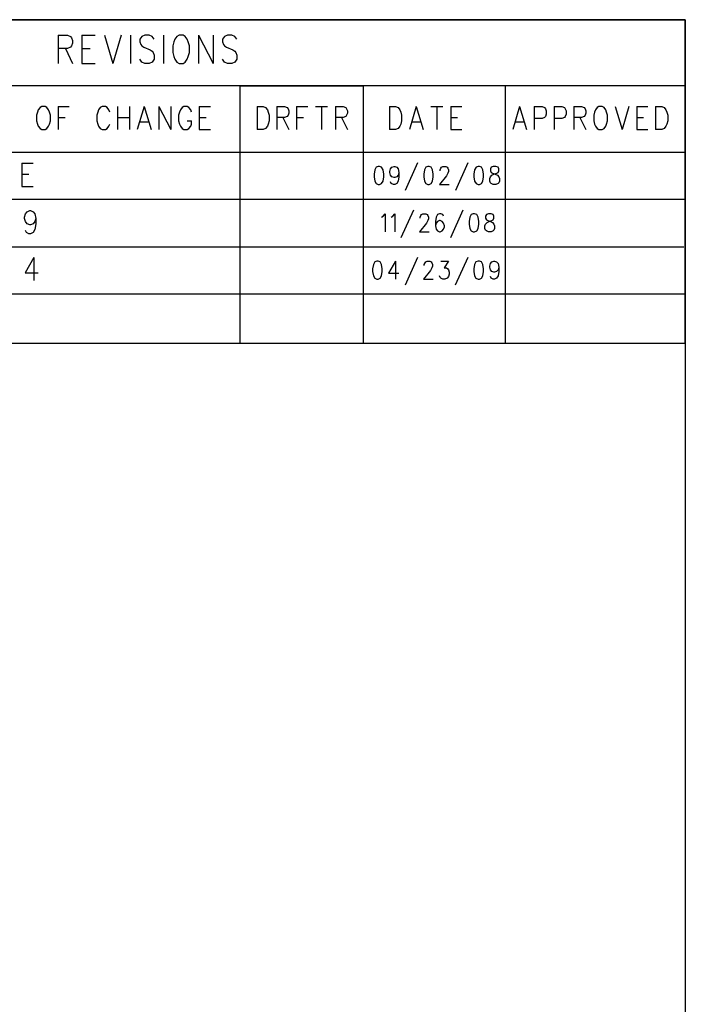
# Model space of a CAD drawing. Extents: x 12040 to 27945, y 10799 to 21199.
# Tile 42 of 42: x 26188 to 27945, y 18599 to 21199. Entities that reach past the tile are written whole.
import ezdxf

# ---------------------------------------------------------------- set-up
doc = ezdxf.new("R2010")
doc.units = 0
doc.header["$MEASUREMENT"] = 0
doc.layers.add('ASSYDWGBOT_PHO', color=7, linetype='Continuous')

msp = doc.modelspace()

# ---------------------------------------------------------------- linework, layer by layer
at = {"layer": 'ASSYDWGBOT_PHO'}
for points in [[(12040, 21199.381), (27945, 21199.381)], [(27945, 21199.381), (24945, 21199.381)], [(27945, 21199.381), (27945, 10799.38)], [(27945, 20345.631), (27945, 21199.381)], [(26289.499, 21158.279), (26289.499, 21084.129)], [(26289.499, 21158.279), (26314.051, 21158.279)], [(26314.051, 21158.279), (26322.229, 21154.751)], [(26322.229, 21154.751), (26324.949, 21151.22)], [(26324.949, 21151.22), (26327.681, 21144.159)], [(26327.681, 21144.159), (26327.681, 21137.091)], [(26352.23, 21158.279), (26352.23, 21084.129)], [(26352.23, 21158.279), (26387.68, 21158.279)], [(26412.23, 21158.279), (26434.05, 21084.129)], [(26455.86, 21158.279), (26434.05, 21084.129)], [(26480.41, 21158.279), (26480.41, 21084.129)], [(26510.41, 21154.751), (26504.95, 21147.69)], [(26504.95, 21147.69), (26504.95, 21140.631)], [(26504.95, 21140.631), (26507.681, 21133.56)], [(26518.591, 21158.279), (26510.41, 21154.751)], [(26529.499, 21158.279), (26518.591, 21158.279)], [(26537.68, 21154.751), (26529.499, 21158.279)], [(26543.14, 21147.69), (26537.68, 21154.751)], [(26567.68, 21158.279), (26567.68, 21084.129)], [(26594.95, 21140.631), (26592.23, 21130.03)], [(26597.679, 21147.69), (26594.95, 21140.631)], [(26603.14, 21154.751), (26597.679, 21147.69)], [(26608.589, 21158.279), (26603.14, 21154.751)], [(26619.499, 21158.279), (26608.589, 21158.279)], [(26624.95, 21154.751), (26619.499, 21158.279)], [(26630.409, 21147.69), (26624.95, 21154.751)], [(26633.141, 21140.631), (26630.409, 21147.69)], [(26635.86, 21130.03), (26633.141, 21140.631)], [(26660.41, 21158.279), (26660.41, 21084.129)], [(26660.41, 21158.279), (26698.589, 21084.129)], [(26698.589, 21158.279), (26698.589, 21084.129)], [(26728.59, 21154.751), (26723.141, 21147.69)], [(26723.141, 21147.69), (26723.141, 21140.631)], [(26723.141, 21140.631), (26725.861, 21133.56)], [(26736.771, 21158.279), (26728.59, 21154.751)], [(26747.681, 21158.279), (26736.771, 21158.279)], [(26755.859, 21154.751), (26747.681, 21158.279)], [(26761.32, 21147.69), (26755.859, 21154.751)], [(26314.051, 21122.971), (26289.499, 21122.971)], [(26308.59, 21122.971), (26327.681, 21084.129)], [(26322.229, 21126.499), (26314.051, 21122.971)], [(26324.949, 21130.03), (26322.229, 21126.499)], [(26327.681, 21137.091), (26324.949, 21130.03)], [(26352.23, 21122.971), (26374.05, 21122.971)], [(26507.681, 21133.56), (26510.41, 21130.03)], [(26510.41, 21130.03), (26515.86, 21126.499)], [(26515.86, 21126.499), (26532.23, 21119.44)], [(26532.23, 21119.44), (26537.68, 21115.91)], [(26537.68, 21115.91), (26540.409, 21112.379)], [(26540.409, 21112.379), (26543.14, 21105.31)], [(26592.23, 21130.03), (26592.23, 21112.379)], [(26592.23, 21112.379), (26594.95, 21101.78)], [(26633.141, 21101.78), (26635.86, 21112.379)], [(26635.86, 21112.379), (26635.86, 21130.03)], [(26725.861, 21133.56), (26728.59, 21130.03)], [(26728.59, 21130.03), (26734.051, 21126.499)], [(26734.051, 21126.499), (26750.41, 21119.44)], [(26750.41, 21119.44), (26755.859, 21115.91)], [(26755.859, 21115.91), (26758.591, 21112.379)], [(26758.591, 21112.379), (26761.32, 21105.31)], [(26510.41, 21087.66), (26504.95, 21094.721)], [(26518.591, 21084.129), (26510.41, 21087.66)], [(26537.68, 21087.66), (26529.499, 21084.129)], [(26543.14, 21094.721), (26537.68, 21087.66)], [(26543.14, 21105.31), (26543.14, 21094.721)], [(26594.95, 21101.78), (26597.679, 21094.721)], [(26597.679, 21094.721), (26603.14, 21087.66)], [(26603.14, 21087.66), (26608.589, 21084.129)], [(26619.499, 21084.129), (26624.95, 21087.66)], [(26624.95, 21087.66), (26630.409, 21094.721)], [(26630.409, 21094.721), (26633.141, 21101.78)], [(26728.59, 21087.66), (26723.141, 21094.721)], [(26736.771, 21084.129), (26728.59, 21087.66)], [(26755.859, 21087.66), (26747.681, 21084.129)], [(26761.32, 21094.721), (26755.859, 21087.66)], [(26761.32, 21105.31), (26761.32, 21094.721)], [(26352.23, 21084.129), (26387.68, 21084.129)], [(26529.499, 21084.129), (26518.591, 21084.129)], [(26608.589, 21084.129), (26619.499, 21084.129)], [(26747.681, 21084.129), (26736.771, 21084.129)], [(27945, 21024.38), (24945, 21024.38)], [(26770, 20345.631), (26770, 21024.38)], [(26770, 21024.38), (27094.999, 21024.38)], [(27094.999, 21024.38), (27094.999, 20345.631)], [(27469.999, 20345.631), (27469.999, 21024.38)], [(27945, 20599.38), (27945, 21024.38)], [(26237.23, 20961.439), (26234.949, 20955.629)], [(26241.77, 20967.251), (26237.23, 20961.439)], [(26246.321, 20970.16), (26241.77, 20967.251)], [(26255.409, 20970.16), (26246.321, 20970.16)], [(26259.951, 20967.251), (26255.409, 20970.16)], [(26264.5, 20961.439), (26259.951, 20967.251)], [(26266.769, 20955.629), (26264.5, 20961.439)], [(26289.499, 20970.16), (26289.499, 20909.13)], [(26289.499, 20970.16), (26319.05, 20970.16)], [(26396.32, 20961.439), (26394.051, 20955.629)], [(26400.86, 20967.251), (26396.32, 20961.439)], [(26405.411, 20970.16), (26400.86, 20967.251)], [(26414.499, 20970.16), (26405.411, 20970.16)], [(26419.05, 20967.251), (26414.499, 20970.16)], [(26423.59, 20961.439), (26419.05, 20967.251)], [(26425.859, 20955.629), (26423.59, 20961.439)], [(26446.32, 20970.16), (26446.32, 20909.13)], [(26478.14, 20970.16), (26478.14, 20909.13)], [(26516.769, 20970.16), (26498.59, 20909.13)], [(26516.769, 20970.16), (26534.95, 20909.13)], [(26555.41, 20970.16), (26555.41, 20909.13)], [(26555.41, 20970.16), (26587.231, 20909.13)], [(26587.231, 20970.16), (26587.231, 20909.13)], [(26612.23, 20961.439), (26609.949, 20955.629)], [(26616.77, 20967.251), (26612.23, 20961.439)], [(26621.321, 20970.16), (26616.77, 20967.251)], [(26630.409, 20970.16), (26621.321, 20970.16)], [(26634.951, 20967.251), (26630.409, 20970.16)], [(26639.5, 20961.439), (26634.951, 20967.251)], [(26641.769, 20955.629), (26639.5, 20961.439)], [(26662.23, 20970.16), (26662.23, 20909.13)], [(26662.23, 20970.16), (26691.771, 20970.16)], [(26814.501, 20970.16), (26814.501, 20909.13)], [(26814.501, 20970.16), (26830.41, 20970.16)], [(26830.41, 20970.16), (26837.231, 20967.251)], [(26837.231, 20967.251), (26841.77, 20961.439)], [(26841.77, 20961.439), (26844.049, 20955.629)], [(26866.77, 20970.16), (26866.77, 20909.13)], [(26866.77, 20970.16), (26887.23, 20970.16)], [(26887.23, 20970.16), (26894.051, 20967.251)], [(26894.051, 20967.251), (26896.32, 20964.34)], [(26896.32, 20964.34), (26898.59, 20958.53)], [(26898.59, 20958.53), (26898.59, 20952.721)], [(26919.05, 20970.16), (26919.05, 20909.13)], [(26919.05, 20970.16), (26948.589, 20970.16)], [(26969.049, 20970.16), (27000.86, 20970.16)], [(26984.949, 20970.16), (26984.949, 20909.13)], [(27021.32, 20970.16), (27021.32, 20909.13)], [(27021.32, 20970.16), (27041.771, 20970.16)], [(27041.771, 20970.16), (27048.59, 20967.251)], [(27048.59, 20967.251), (27050.859, 20964.34)], [(27050.859, 20964.34), (27053.141, 20958.53)], [(27053.141, 20958.53), (27053.141, 20952.721)], [(27164.499, 20970.16), (27164.499, 20909.13)], [(27164.499, 20970.16), (27180.41, 20970.16)], [(27180.41, 20970.16), (27187.229, 20967.251)], [(27187.229, 20967.251), (27191.771, 20961.439)], [(27191.771, 20961.439), (27194.05, 20955.629)], [(27234.949, 20970.16), (27216.77, 20909.13)], [(27234.949, 20970.16), (27253.139, 20909.13)], [(27273.59, 20970.16), (27305.41, 20970.16)], [(27289.499, 20970.16), (27289.499, 20909.13)], [(27325.859, 20970.16), (27325.859, 20909.13)], [(27325.859, 20970.16), (27355.41, 20970.16)], [(27507.681, 20970.16), (27489.5, 20909.13)], [(27507.681, 20970.16), (27525.86, 20909.13)], [(27546.32, 20970.16), (27546.32, 20909.13)], [(27546.32, 20970.16), (27566.771, 20970.16)], [(27566.771, 20970.16), (27573.589, 20967.251)], [(27573.589, 20967.251), (27575.859, 20964.34)], [(27575.859, 20964.34), (27578.14, 20958.53)], [(27578.14, 20958.53), (27578.14, 20949.81)], [(27598.591, 20970.16), (27598.591, 20909.13)], [(27598.591, 20970.16), (27619.049, 20970.16)], [(27619.049, 20970.16), (27625.86, 20967.251)], [(27625.86, 20967.251), (27628.139, 20964.34)], [(27628.139, 20964.34), (27630.409, 20958.53)], [(27630.409, 20958.53), (27630.409, 20949.81)], [(27650.86, 20970.16), (27650.86, 20909.13)], [(27650.86, 20970.16), (27671.32, 20970.16)], [(27671.32, 20970.16), (27678.141, 20967.251)], [(27678.141, 20967.251), (27680.41, 20964.34)], [(27680.41, 20964.34), (27682.68, 20958.53)], [(27682.68, 20958.53), (27682.68, 20952.721)], [(27707.68, 20961.439), (27705.41, 20955.629)], [(27712.231, 20967.251), (27707.68, 20961.439)], [(27716.77, 20970.16), (27712.231, 20967.251)], [(27725.861, 20970.16), (27716.77, 20970.16)], [(27730.41, 20967.251), (27725.861, 20970.16)], [(27734.949, 20961.439), (27730.41, 20967.251)], [(27737.23, 20955.629), (27734.949, 20961.439)], [(27759.951, 20970.16), (27778.139, 20909.13)], [(27796.32, 20970.16), (27778.139, 20909.13)], [(27816.771, 20970.16), (27816.771, 20909.13)], [(27816.771, 20970.16), (27846.319, 20970.16)], [(27866.77, 20970.16), (27866.77, 20909.13)], [(27866.77, 20970.16), (27882.681, 20970.16)], [(27882.681, 20970.16), (27889.5, 20967.251)], [(27889.5, 20967.251), (27894.051, 20961.439)], [(27894.051, 20961.439), (27896.32, 20955.629)], [(26234.949, 20955.629), (26232.679, 20946.911)], [(26232.679, 20946.911), (26232.679, 20932.381)], [(26232.679, 20932.381), (26234.949, 20923.66)], [(26269.051, 20946.911), (26266.769, 20955.629)], [(26266.769, 20923.66), (26269.051, 20932.381)], [(26269.051, 20932.381), (26269.051, 20946.911)], [(26289.499, 20941.09), (26307.68, 20941.09)], [(26394.051, 20955.629), (26391.769, 20946.911)], [(26391.769, 20946.911), (26391.769, 20932.381)], [(26391.769, 20932.381), (26394.051, 20923.66)], [(26446.32, 20941.09), (26478.14, 20941.09)], [(26609.949, 20955.629), (26607.679, 20946.911)], [(26607.679, 20946.911), (26607.679, 20932.381)], [(26607.679, 20932.381), (26609.949, 20923.66)], [(26630.409, 20932.381), (26641.769, 20932.381)], [(26641.769, 20923.66), (26641.769, 20932.381)], [(26662.23, 20941.09), (26680.41, 20941.09)], [(26844.049, 20955.629), (26846.319, 20946.911)], [(26846.319, 20932.381), (26844.049, 20923.66)], [(26846.319, 20946.911), (26846.319, 20932.381)], [(26887.23, 20941.09), (26866.77, 20941.09)], [(26882.681, 20941.09), (26898.59, 20909.13)], [(26894.051, 20944), (26887.23, 20941.09)], [(26896.32, 20946.911), (26894.051, 20944)], [(26898.59, 20952.721), (26896.32, 20946.911)], [(26919.05, 20941.09), (26937.229, 20941.09)], [(27041.771, 20941.09), (27021.32, 20941.09)], [(27037.23, 20941.09), (27053.141, 20909.13)], [(27048.59, 20944), (27041.771, 20941.09)], [(27050.859, 20946.911), (27048.59, 20944)], [(27053.141, 20952.721), (27050.859, 20946.911)], [(27194.05, 20955.629), (27196.32, 20946.911)], [(27196.32, 20932.381), (27194.05, 20923.66)], [(27196.32, 20946.911), (27196.32, 20932.381)], [(27325.859, 20941.09), (27344.049, 20941.09)], [(27566.771, 20938.19), (27546.32, 20938.19)], [(27573.589, 20941.09), (27566.771, 20938.19)], [(27575.859, 20944), (27573.589, 20941.09)], [(27578.14, 20949.81), (27575.859, 20944)], [(27619.049, 20938.19), (27598.591, 20938.19)], [(27625.86, 20941.09), (27619.049, 20938.19)], [(27628.139, 20944), (27625.86, 20941.09)], [(27630.409, 20949.81), (27628.139, 20944)], [(27671.32, 20941.09), (27650.86, 20941.09)], [(27666.771, 20941.09), (27682.68, 20909.13)], [(27678.141, 20944), (27671.32, 20941.09)], [(27680.41, 20946.911), (27678.141, 20944)], [(27682.68, 20952.721), (27680.41, 20946.911)], [(27705.41, 20955.629), (27703.14, 20946.911)], [(27703.14, 20946.911), (27703.14, 20932.381)], [(27703.14, 20932.381), (27705.41, 20923.66)], [(27739.5, 20946.911), (27737.23, 20955.629)], [(27737.23, 20923.66), (27739.5, 20932.381)], [(27739.5, 20932.381), (27739.5, 20946.911)], [(27816.771, 20941.09), (27834.949, 20941.09)], [(27896.32, 20955.629), (27898.59, 20946.911)], [(27898.59, 20932.381), (27896.32, 20923.66)], [(27898.59, 20946.911), (27898.59, 20932.381)], [(26234.949, 20923.66), (26237.23, 20917.839)], [(26237.23, 20917.839), (26241.77, 20912.029)], [(26241.77, 20912.029), (26246.321, 20909.13)], [(26246.321, 20909.13), (26255.409, 20909.13)], [(26255.409, 20909.13), (26259.951, 20912.029)], [(26259.951, 20912.029), (26264.5, 20917.839)], [(26264.5, 20917.839), (26266.769, 20923.66)], [(26394.051, 20923.66), (26396.32, 20917.839)], [(26396.32, 20917.839), (26400.86, 20912.029)], [(26400.86, 20912.029), (26405.411, 20909.13)], [(26405.411, 20909.13), (26414.499, 20909.13)], [(26414.499, 20909.13), (26419.05, 20912.029)], [(26419.05, 20912.029), (26423.59, 20917.839)], [(26423.59, 20917.839), (26425.859, 20923.66)], [(26505.409, 20929.47), (26528.139, 20929.47)], [(26609.949, 20923.66), (26612.23, 20917.839)], [(26612.23, 20917.839), (26616.77, 20912.029)], [(26616.77, 20912.029), (26621.321, 20909.13)], [(26621.321, 20909.13), (26630.409, 20909.13)], [(26630.409, 20909.13), (26634.951, 20912.029)], [(26634.951, 20912.029), (26639.5, 20917.839)], [(26639.5, 20917.839), (26641.769, 20923.66)], [(26662.23, 20909.13), (26691.771, 20909.13)], [(26830.41, 20909.13), (26814.501, 20909.13)], [(26837.231, 20912.029), (26830.41, 20909.13)], [(26841.77, 20917.839), (26837.231, 20912.029)], [(26844.049, 20923.66), (26841.77, 20917.839)], [(27180.41, 20909.13), (27164.499, 20909.13)], [(27187.229, 20912.029), (27180.41, 20909.13)], [(27191.771, 20917.839), (27187.229, 20912.029)], [(27194.05, 20923.66), (27191.771, 20917.839)], [(27223.591, 20929.47), (27246.321, 20929.47)], [(27325.859, 20909.13), (27355.41, 20909.13)], [(27496.321, 20929.47), (27519.051, 20929.47)], [(27705.41, 20923.66), (27707.68, 20917.839)], [(27707.68, 20917.839), (27712.231, 20912.029)], [(27712.231, 20912.029), (27716.77, 20909.13)], [(27716.77, 20909.13), (27725.861, 20909.13)], [(27725.861, 20909.13), (27730.41, 20912.029)], [(27730.41, 20912.029), (27734.949, 20917.839)], [(27734.949, 20917.839), (27737.23, 20923.66)], [(27816.771, 20909.13), (27846.319, 20909.13)], [(27882.681, 20909.13), (27866.77, 20909.13)], [(27889.5, 20912.029), (27882.681, 20909.13)], [(27894.051, 20917.839), (27889.5, 20912.029)], [(27896.32, 20923.66), (27894.051, 20917.839)], [(24945, 20849.38), (27945, 20849.38)], [(27945, 20849.38), (27945, 20724.38)], [(26194.05, 20820.16), (26194.05, 20759.13)], [(26194.05, 20820.16), (26223.591, 20820.16)], [(27125.32, 20802.91), (27123.501, 20791.5)], [(27128.95, 20809.75), (27125.32, 20802.91)], [(27134.411, 20812.031), (27128.95, 20809.75)], [(27138.05, 20812.031), (27134.411, 20812.031)], [(27143.499, 20809.75), (27138.05, 20812.031)], [(27147.141, 20802.91), (27143.499, 20809.75)], [(27148.951, 20791.5), (27147.141, 20802.91)], [(27165.319, 20798.34), (27167.139, 20805.189)], [(27167.139, 20805.189), (27170.771, 20809.75)], [(27170.771, 20809.75), (27176.229, 20812.031)], [(27176.229, 20812.031), (27178.049, 20812.031)], [(27178.049, 20812.031), (27183.5, 20809.75)], [(27183.5, 20809.75), (27187.14, 20805.189)], [(27187.14, 20805.189), (27188.95, 20796.061)], [(27238.05, 20821.159), (27205.32, 20748.159)], [(27256.229, 20802.91), (27254.41, 20791.5)], [(27259.859, 20809.75), (27256.229, 20802.91)], [(27265.32, 20812.031), (27259.859, 20809.75)], [(27268.95, 20812.031), (27265.32, 20812.031)], [(27274.41, 20809.75), (27268.95, 20812.031)], [(27278.049, 20802.91), (27274.41, 20809.75)], [(27279.86, 20791.5), (27278.049, 20802.91)], [(27298.05, 20802.91), (27299.86, 20807.47)], [(27298.05, 20800.631), (27298.05, 20802.91)], [(27299.86, 20807.47), (27301.68, 20809.75)], [(27301.68, 20809.75), (27305.321, 20812.031)], [(27305.321, 20812.031), (27312.59, 20812.031)], [(27312.59, 20812.031), (27316.231, 20809.75)], [(27316.231, 20809.75), (27318.05, 20807.47)], [(27318.05, 20807.47), (27319.86, 20802.91)], [(27319.86, 20802.91), (27319.86, 20798.34)], [(27370.77, 20821.159), (27338.051, 20748.159)], [(27388.95, 20802.91), (27387.14, 20791.5)], [(27392.59, 20809.75), (27388.95, 20802.91)], [(27398.05, 20812.031), (27392.59, 20809.75)], [(27401.68, 20812.031), (27398.05, 20812.031)], [(27407.141, 20809.75), (27401.68, 20812.031)], [(27410.77, 20802.91), (27407.141, 20809.75)], [(27412.59, 20791.5), (27410.77, 20802.91)], [(27432.59, 20809.75), (27430.771, 20805.189)], [(27430.771, 20805.189), (27430.771, 20800.631)], [(27430.771, 20800.631), (27432.59, 20796.061)], [(27438.049, 20812.031), (27432.59, 20809.75)], [(27445.32, 20812.031), (27438.049, 20812.031)], [(27450.769, 20809.75), (27445.32, 20812.031)], [(27452.591, 20805.189), (27450.769, 20809.75)], [(27450.769, 20796.061), (27452.591, 20800.631)], [(27452.591, 20800.631), (27452.591, 20805.189)], [(26194.05, 20791.09), (26212.231, 20791.09)], [(27123.501, 20791.5), (27123.501, 20784.66)], [(27123.501, 20784.66), (27125.32, 20773.251)], [(27147.141, 20773.251), (27148.951, 20784.66)], [(27148.951, 20784.66), (27148.951, 20791.5)], [(27165.319, 20796.061), (27165.319, 20798.34)], [(27167.139, 20789.221), (27165.319, 20796.061)], [(27170.771, 20784.66), (27167.139, 20789.221)], [(27176.229, 20782.379), (27170.771, 20784.66)], [(27178.049, 20782.379), (27176.229, 20782.379)], [(27183.5, 20784.66), (27178.049, 20782.379)], [(27187.14, 20789.221), (27183.5, 20784.66)], [(27188.95, 20796.061), (27187.14, 20789.221)], [(27188.95, 20784.66), (27187.14, 20773.251)], [(27188.95, 20796.061), (27188.95, 20784.66)], [(27254.41, 20791.5), (27254.41, 20784.66)], [(27254.41, 20784.66), (27256.229, 20773.251)], [(27278.049, 20773.251), (27279.86, 20784.66)], [(27279.86, 20784.66), (27279.86, 20791.5)], [(27314.409, 20786.94), (27296.23, 20764.13)], [(27318.05, 20793.779), (27314.409, 20786.94)], [(27319.86, 20798.34), (27318.05, 20793.779)], [(27387.14, 20791.5), (27387.14, 20784.66)], [(27387.14, 20784.66), (27388.95, 20773.251)], [(27410.77, 20773.251), (27412.59, 20784.66)], [(27412.59, 20784.66), (27412.59, 20791.5)], [(27428.949, 20780.09), (27430.771, 20784.66)], [(27428.949, 20773.251), (27428.949, 20780.09)], [(27430.771, 20784.66), (27434.41, 20789.221)], [(27432.59, 20796.061), (27436.23, 20793.779)], [(27434.41, 20789.221), (27439.859, 20791.5)], [(27436.23, 20793.779), (27443.501, 20791.5)], [(27439.859, 20791.5), (27447.14, 20793.779)], [(27443.501, 20791.5), (27448.95, 20789.221)], [(27447.14, 20793.779), (27450.769, 20796.061)], [(27448.95, 20789.221), (27452.591, 20784.66)], [(27452.591, 20784.66), (27454.411, 20780.09)], [(27454.411, 20780.09), (27454.411, 20773.251)], [(26194.05, 20759.13), (26223.591, 20759.13)], [(27125.32, 20773.251), (27128.95, 20766.411)], [(27128.95, 20766.411), (27134.411, 20764.13)], [(27134.411, 20764.13), (27138.05, 20764.13)], [(27138.05, 20764.13), (27143.499, 20766.411)], [(27143.499, 20766.411), (27147.141, 20773.251)], [(27168.949, 20766.411), (27167.139, 20770.969)], [(27174.41, 20764.13), (27168.949, 20766.411)], [(27178.049, 20764.13), (27174.41, 20764.13)], [(27183.5, 20766.411), (27178.049, 20764.13)], [(27187.14, 20773.251), (27183.5, 20766.411)], [(27256.229, 20773.251), (27259.859, 20766.411)], [(27259.859, 20766.411), (27265.32, 20764.13)], [(27265.32, 20764.13), (27268.95, 20764.13)], [(27268.95, 20764.13), (27274.41, 20766.411)], [(27274.41, 20766.411), (27278.049, 20773.251)], [(27296.23, 20764.13), (27321.68, 20764.13)], [(27388.95, 20773.251), (27392.59, 20766.411)], [(27392.59, 20766.411), (27398.05, 20764.13)], [(27398.05, 20764.13), (27401.68, 20764.13)], [(27401.68, 20764.13), (27407.141, 20766.411)], [(27407.141, 20766.411), (27410.77, 20773.251)], [(27430.771, 20768.69), (27428.949, 20773.251)], [(27432.59, 20766.411), (27430.771, 20768.69)], [(27438.049, 20764.13), (27432.59, 20766.411)], [(27445.32, 20764.13), (27438.049, 20764.13)], [(27450.769, 20766.411), (27445.32, 20764.13)], [(27452.591, 20768.69), (27450.769, 20766.411)], [(27454.411, 20773.251), (27452.591, 20768.69)], [(27945, 20724.38), (24945, 20724.38)], [(27227.14, 20696.159), (27194.41, 20623.159)], [(27358.049, 20696.159), (27325.319, 20623.159)], [(26201.111, 20677.719), (26203.39, 20686.44)], [(26201.111, 20674.81), (26201.111, 20677.719)], [(26203.39, 20666.09), (26201.111, 20674.81)], [(26203.39, 20686.44), (26207.93, 20692.249)], [(26207.93, 20692.249), (26214.75, 20695.16)], [(26214.75, 20695.16), (26217.02, 20695.16)], [(26217.02, 20695.16), (26223.841, 20692.249)], [(26223.841, 20692.249), (26228.39, 20686.44)], [(26228.39, 20686.44), (26230.659, 20674.81)], [(26230.659, 20674.81), (26228.39, 20666.09)], [(26230.659, 20674.81), (26230.659, 20660.28)], [(27143.499, 20677.91), (27147.141, 20680.189)], [(27147.141, 20680.189), (27152.59, 20687.031)], [(27152.59, 20687.031), (27152.59, 20639.13)], [(27168.949, 20677.91), (27172.59, 20680.189)], [(27172.59, 20680.189), (27178.049, 20687.031)], [(27178.049, 20687.031), (27178.049, 20639.13)], [(27245.319, 20677.91), (27247.141, 20682.47)], [(27245.319, 20675.631), (27245.319, 20677.91)], [(27247.141, 20682.47), (27248.949, 20684.75)], [(27248.949, 20684.75), (27252.59, 20687.031)], [(27252.59, 20687.031), (27259.859, 20687.031)], [(27259.859, 20687.031), (27263.5, 20684.75)], [(27263.5, 20684.75), (27265.32, 20682.47)], [(27265.32, 20682.47), (27267.139, 20677.91)], [(27267.139, 20673.34), (27265.32, 20668.779)], [(27267.139, 20677.91), (27267.139, 20673.34)], [(27287.14, 20677.91), (27285.32, 20666.5)], [(27290.77, 20684.75), (27287.14, 20677.91)], [(27296.23, 20687.031), (27290.77, 20684.75)], [(27299.86, 20687.031), (27296.23, 20687.031)], [(27305.321, 20684.75), (27299.86, 20687.031)], [(27307.14, 20680.189), (27305.321, 20684.75)], [(27376.23, 20677.91), (27374.411, 20666.5)], [(27379.86, 20684.75), (27376.23, 20677.91)], [(27385.321, 20687.031), (27379.86, 20684.75)], [(27388.95, 20687.031), (27385.321, 20687.031)], [(27394.409, 20684.75), (27388.95, 20687.031)], [(27398.05, 20677.91), (27394.409, 20684.75)], [(27399.86, 20666.5), (27398.05, 20677.91)], [(27419.861, 20684.75), (27418.051, 20680.189)], [(27418.051, 20680.189), (27418.051, 20675.631)], [(27418.051, 20675.631), (27419.861, 20671.061)], [(27425.32, 20687.031), (27419.861, 20684.75)], [(27419.861, 20671.061), (27423.5, 20668.779)], [(27432.59, 20687.031), (27425.32, 20687.031)], [(27438.049, 20684.75), (27432.59, 20687.031)], [(27434.41, 20668.779), (27438.049, 20671.061)], [(27439.859, 20680.189), (27438.049, 20684.75)], [(27438.049, 20671.061), (27439.859, 20675.631)], [(27439.859, 20675.631), (27439.859, 20680.189)], [(26207.93, 20660.28), (26203.39, 20666.09)], [(26214.75, 20657.379), (26207.93, 20660.28)], [(26217.02, 20657.379), (26214.75, 20657.379)], [(26223.841, 20660.28), (26217.02, 20657.379)], [(26228.39, 20666.09), (26223.841, 20660.28)], [(26228.39, 20645.75), (26223.841, 20637.03)], [(26230.659, 20660.28), (26228.39, 20645.75)], [(27261.681, 20661.94), (27243.5, 20639.13)], [(27265.32, 20668.779), (27261.681, 20661.94)], [(27285.32, 20666.5), (27285.32, 20655.09)], [(27287.14, 20661.94), (27285.32, 20655.09)], [(27285.32, 20655.09), (27287.14, 20645.969)], [(27290.77, 20666.5), (27287.14, 20661.94)], [(27287.14, 20645.969), (27290.77, 20641.411)], [(27296.23, 20668.779), (27290.77, 20666.5)], [(27298.05, 20668.779), (27296.23, 20668.779)], [(27303.499, 20666.5), (27298.05, 20668.779)], [(27307.14, 20661.94), (27303.499, 20666.5)], [(27303.499, 20641.411), (27307.14, 20645.969)], [(27308.95, 20655.09), (27307.14, 20661.94)], [(27307.14, 20645.969), (27308.95, 20652.809)], [(27308.95, 20652.809), (27308.95, 20655.09)], [(27374.411, 20666.5), (27374.411, 20659.66)], [(27374.411, 20659.66), (27376.23, 20648.251)], [(27376.23, 20648.251), (27379.86, 20641.411)], [(27394.409, 20641.411), (27398.05, 20648.251)], [(27398.05, 20648.251), (27399.86, 20659.66)], [(27399.86, 20659.66), (27399.86, 20666.5)], [(27416.229, 20655.09), (27418.051, 20659.66)], [(27416.229, 20648.251), (27416.229, 20655.09)], [(27418.051, 20643.69), (27416.229, 20648.251)], [(27418.051, 20659.66), (27421.68, 20664.221)], [(27421.68, 20664.221), (27427.139, 20666.5)], [(27423.5, 20668.779), (27430.771, 20666.5)], [(27427.139, 20666.5), (27434.41, 20668.779)], [(27430.771, 20666.5), (27436.23, 20664.221)], [(27436.23, 20664.221), (27439.859, 20659.66)], [(27439.859, 20659.66), (27441.681, 20655.09)], [(27441.681, 20648.251), (27439.859, 20643.69)], [(27441.681, 20655.09), (27441.681, 20648.251)], [(26205.66, 20637.03), (26203.39, 20642.839)], [(26212.481, 20634.13), (26205.66, 20637.03)], [(26217.02, 20634.13), (26212.481, 20634.13)], [(26223.841, 20637.03), (26217.02, 20634.13)], [(27243.5, 20639.13), (27268.95, 20639.13)], [(27290.77, 20641.411), (27296.23, 20639.13)], [(27296.23, 20639.13), (27298.05, 20639.13)], [(27298.05, 20639.13), (27303.499, 20641.411)], [(27379.86, 20641.411), (27385.321, 20639.13)], [(27385.321, 20639.13), (27388.95, 20639.13)], [(27388.95, 20639.13), (27394.409, 20641.411)], [(27419.861, 20641.411), (27418.051, 20643.69)], [(27425.32, 20639.13), (27419.861, 20641.411)], [(27432.59, 20639.13), (27425.32, 20639.13)], [(27438.049, 20641.411), (27432.59, 20639.13)], [(27439.859, 20643.69), (27438.049, 20641.411)], [(24945, 20599.38), (27941, 20599.38)], [(26225.321, 20571.409), (26202.591, 20530.72)], [(26225.321, 20571.409), (26225.321, 20510.38)], [(27237.93, 20571.159), (27205.2, 20498.159)], [(27370.661, 20571.159), (27337.931, 20498.159)], [(27121.571, 20552.91), (27119.749, 20541.5)], [(27119.749, 20541.5), (27119.749, 20534.66)], [(27125.2, 20559.75), (27121.571, 20552.91)], [(27130.659, 20562.031), (27125.2, 20559.75)], [(27134.3, 20562.031), (27130.659, 20562.031)], [(27139.75, 20559.75), (27134.3, 20562.031)], [(27143.391, 20552.91), (27139.75, 20559.75)], [(27145.201, 20541.5), (27143.391, 20552.91)], [(27145.201, 20534.66), (27145.201, 20541.5)], [(27179.75, 20562.031), (27161.57, 20530.09)], [(27179.75, 20562.031), (27179.75, 20514.13)], [(27256.109, 20552.91), (27257.931, 20557.47)], [(27256.109, 20550.631), (27256.109, 20552.91)], [(27257.931, 20557.47), (27259.75, 20559.75)], [(27259.75, 20559.75), (27263.39, 20562.031)], [(27263.39, 20562.031), (27270.66, 20562.031)], [(27270.66, 20562.031), (27274.3, 20559.75)], [(27276.11, 20543.779), (27272.48, 20536.94)], [(27274.3, 20559.75), (27276.11, 20557.47)], [(27276.11, 20557.47), (27277.929, 20552.91)], [(27277.929, 20548.34), (27276.11, 20543.779)], [(27277.929, 20552.91), (27277.929, 20548.34)], [(27299.749, 20562.031), (27319.75, 20562.031)], [(27319.75, 20562.031), (27308.84, 20543.779)], [(27308.84, 20543.779), (27314.301, 20543.779)], [(27314.301, 20543.779), (27317.93, 20541.5)], [(27317.93, 20541.5), (27319.75, 20539.221)], [(27388.84, 20552.91), (27387.02, 20541.5)], [(27387.02, 20541.5), (27387.02, 20534.66)], [(27392.481, 20559.75), (27388.84, 20552.91)], [(27397.93, 20562.031), (27392.481, 20559.75)], [(27401.569, 20562.031), (27397.93, 20562.031)], [(27407.021, 20559.75), (27401.569, 20562.031)], [(27410.66, 20552.91), (27407.021, 20559.75)], [(27412.479, 20541.5), (27410.66, 20552.91)], [(27412.479, 20534.66), (27412.479, 20541.5)], [(27428.841, 20548.34), (27430.66, 20555.189)], [(27428.841, 20546.061), (27428.841, 20548.34)], [(27430.66, 20539.221), (27428.841, 20546.061)], [(27430.66, 20555.189), (27434.299, 20559.75)], [(27434.299, 20559.75), (27439.751, 20562.031)], [(27439.751, 20562.031), (27441.57, 20562.031)], [(27441.57, 20562.031), (27447.02, 20559.75)], [(27447.02, 20559.75), (27450.661, 20555.189)], [(27450.661, 20555.189), (27452.48, 20546.061)], [(27452.48, 20546.061), (27450.661, 20539.221)], [(27452.48, 20546.061), (27452.48, 20534.66)], [(26202.591, 20530.72), (26236.679, 20530.72)], [(27119.749, 20534.66), (27121.571, 20523.251)], [(27121.571, 20523.251), (27125.2, 20516.411)], [(27125.2, 20516.411), (27130.659, 20514.13)], [(27130.659, 20514.13), (27134.3, 20514.13)], [(27134.3, 20514.13), (27139.75, 20516.411)], [(27139.75, 20516.411), (27143.391, 20523.251)], [(27143.391, 20523.251), (27145.201, 20534.66)], [(27161.57, 20530.09), (27188.841, 20530.09)], [(27272.48, 20536.94), (27254.299, 20514.13)], [(27254.299, 20514.13), (27279.751, 20514.13)], [(27297.93, 20518.69), (27296.11, 20523.251)], [(27299.749, 20516.411), (27297.93, 20518.69)], [(27305.201, 20514.13), (27299.749, 20516.411)], [(27310.659, 20514.13), (27305.201, 20514.13)], [(27316.111, 20516.411), (27310.659, 20514.13)], [(27319.75, 20520.969), (27316.111, 20516.411)], [(27319.75, 20539.221), (27321.569, 20532.379)], [(27321.569, 20527.809), (27319.75, 20520.969)], [(27321.569, 20532.379), (27321.569, 20527.809)], [(27387.02, 20534.66), (27388.84, 20523.251)], [(27388.84, 20523.251), (27392.481, 20516.411)], [(27392.481, 20516.411), (27397.93, 20514.13)], [(27397.93, 20514.13), (27401.569, 20514.13)], [(27401.569, 20514.13), (27407.021, 20516.411)], [(27407.021, 20516.411), (27410.66, 20523.251)], [(27410.66, 20523.251), (27412.479, 20534.66)], [(27434.299, 20534.66), (27430.66, 20539.221)], [(27432.48, 20516.411), (27430.66, 20520.969)], [(27437.929, 20514.13), (27432.48, 20516.411)], [(27439.751, 20532.379), (27434.299, 20534.66)], [(27441.57, 20514.13), (27437.929, 20514.13)], [(27441.57, 20532.379), (27439.751, 20532.379)], [(27447.02, 20534.66), (27441.57, 20532.379)], [(27447.02, 20516.411), (27441.57, 20514.13)], [(27450.661, 20539.221), (27447.02, 20534.66)], [(27450.661, 20523.251), (27447.02, 20516.411)], [(27452.48, 20534.66), (27450.661, 20523.251)], [(24945, 20475.63), (27945, 20475.63)], [(24945, 20345.631), (27945, 20345.631)], [(25334.999, 20345.631), (26770, 20345.631)], [(27094.999, 20345.631), (27469.999, 20345.631)]]:
    msp.add_lwpolyline(points, dxfattribs=at)

doc.saveas('drawing.dxf')
